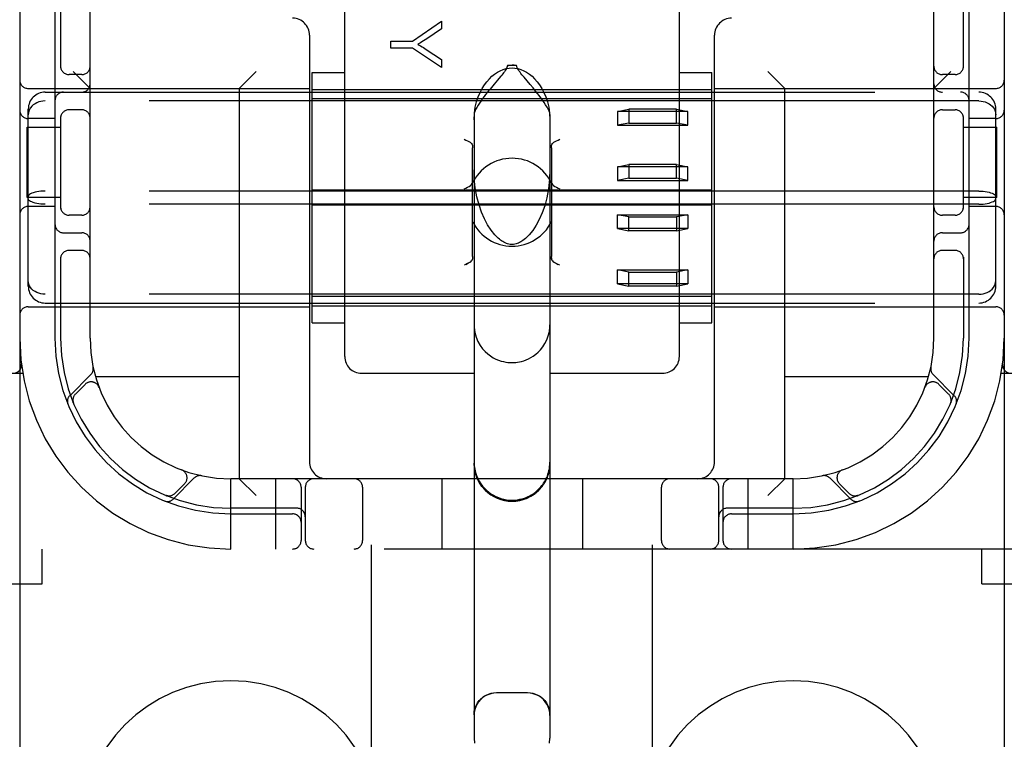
# Model space of a CAD drawing. Header units: inches. Extents: x 0 to 268, y 0 to 174.
# Tile 15 of 79: x 85.71 to 87.46, y 86.44 to 87.72. Entities that reach past the tile are written whole.
import ezdxf

# ---------------------------------------------------------------- set-up
doc = ezdxf.new("R2010")
doc.units = ezdxf.units.IN
doc.header["$LTSCALE"] = 14.749625
doc.header["$MEASUREMENT"] = 0
doc.linetypes.add('HIDDEN', pattern=[0.2, 0.1, -0.1])
doc.layers.add('DEFAULT_2', color=8, linetype='HIDDEN')

msp = doc.modelspace()

# ---------------------------------------------------------------- linework, layer by layer
at = {"layer": 'DEFAULT_2', "color": 8, "linetype": 'HIDDEN'}
for p, q in [((86.3333, 85.3093), (86.3333, 90.8098)), ((86.8333, 85.3093), (86.8333, 90.8098)), ((85.7083, 90.7765), (85.7083, 85.7765)), ((87.4583, 90.7765), (87.4583, 85.7765)), ((85.8333, 87.1515), (85.8333, 89.4015)), ((87.3333, 87.1515), (87.3333, 89.4015)), ((86.2858, 87.119), (86.2858, 87.8011)), ((86.8808, 87.119), (86.8808, 87.8011)), ((85.7708, 87.7615), (85.7708, 87.1515)), ((85.7808, 87.7615), (85.7808, 87.6323)), ((87.3858, 87.6323), (87.3858, 87.7615)), ((87.3958, 87.1515), (87.3958, 87.7615)), ((86.4062, 87.6794), (86.458, 87.7153)), ((86.458, 87.7153), (86.458, 87.7014)), ((86.458, 87.7014), (86.4316, 87.684)), ((86.2233, 87.6905), (86.2233, 86.9315)), ((86.368, 87.6675), (86.368, 87.6794)), ((86.368, 87.6794), (86.4062, 87.6794)), ((86.9433, 86.9315), (86.9433, 87.6905)), ((86.4062, 87.6675), (86.368, 87.6675)), ((86.458, 87.6328), (86.4062, 87.6675)), ((86.4309, 87.665), (86.458, 87.6473)), ((86.458, 87.6473), (86.458, 87.6328)), ((85.8333, 87.5955), (85.8033, 87.6255)), ((86.0983, 87.5955), (86.1283, 87.6255)), ((86.5915, 87.6367), (86.5751, 87.6367)), ((87.0683, 87.5955), (87.0383, 87.6255)), ((87.3333, 87.5955), (87.3633, 87.6255)), ((85.8183, 87.6202), (85.7958, 87.6202)), ((86.2283, 87.1787), (86.2283, 87.6242)), ((86.2283, 87.6242), (86.2858, 87.6242)), ((86.6156, 87.6026), (86.6047, 87.6155)), ((86.8808, 87.6242), (86.9383, 87.6242)), ((86.9383, 87.1787), (86.9383, 87.6242)), ((87.3708, 87.6202), (87.3483, 87.6202)), ((85.7233, 87.5955), (86.2233, 87.5955)), ((86.0983, 87.5955), (86.0983, 86.9015)), ((86.2283, 87.594), (86.9383, 87.594)), ((86.5513, 87.603), (86.5466, 87.5974)), ((86.9433, 87.5955), (87.4433, 87.5955)), ((87.0683, 86.9015), (87.0683, 87.5955)), ((85.7533, 87.589), (87.4133, 87.589)), ((87.4133, 87.5733), (85.7533, 87.5733)), ((86.9383, 87.5773), (86.2283, 87.5773)), ((85.7233, 87.2441), (85.7233, 87.5588)), ((85.8183, 87.5577), (85.7958, 87.5577)), ((86.7708, 87.5547), (86.7908, 87.5587)), ((86.7708, 87.5547), (86.7708, 87.5301)), ((86.8958, 87.5547), (86.7708, 87.5547)), ((86.7908, 87.5587), (86.7908, 87.5341)), ((86.8758, 87.5587), (86.7908, 87.5587)), ((86.8758, 87.5341), (86.8758, 87.5587)), ((86.8758, 87.5587), (86.8958, 87.5547)), ((86.8958, 87.5301), (86.8958, 87.5547)), ((87.3483, 87.5577), (87.3708, 87.5577)), ((87.4433, 87.2441), (87.4433, 87.5588)), ((85.7708, 87.5421), (85.7233, 87.5421)), ((85.7808, 87.5457), (85.7808, 87.3823)), ((86.5158, 87.5494), (86.5158, 86.4399)), ((86.6508, 87.5494), (86.6508, 86.4399)), ((87.3858, 87.3823), (87.3858, 87.5457)), ((87.4433, 87.5421), (87.3958, 87.5421)), ((85.7212, 87.4015), (85.7212, 87.5265)), ((85.7212, 87.5265), (85.7808, 87.5265)), ((86.7908, 87.5341), (86.7708, 87.5301)), ((86.7708, 87.5301), (86.8958, 87.5301)), ((86.7908, 87.5341), (86.8758, 87.5341)), ((86.8958, 87.5301), (86.8758, 87.5341)), ((87.3858, 87.5265), (87.4453, 87.5265)), ((87.4453, 87.4015), (87.4453, 87.5265)), ((86.5133, 87.2965), (86.5133, 87.4902)), ((86.6533, 87.4902), (86.6533, 87.2965)), ((86.7708, 87.4564), (86.7908, 87.4604)), ((86.7708, 87.4564), (86.7708, 87.4318)), ((86.8958, 87.4564), (86.7708, 87.4564)), ((86.7908, 87.4604), (86.7908, 87.4358)), ((86.8758, 87.4604), (86.7908, 87.4604)), ((86.8758, 87.4358), (86.8758, 87.4604)), ((86.8758, 87.4604), (86.8958, 87.4564)), ((86.8958, 87.4318), (86.8958, 87.4564)), ((86.7908, 87.4358), (86.7708, 87.4318)), ((86.7908, 87.4358), (86.8758, 87.4358)), ((86.8958, 87.4318), (86.8758, 87.4358)), ((86.9383, 87.4149), (86.2283, 87.4149)), ((86.7708, 87.4318), (86.8958, 87.4318)), ((85.7808, 87.4015), (85.7212, 87.4015)), ((87.4133, 87.4132), (85.7533, 87.4132)), ((87.4453, 87.4015), (87.3858, 87.4015)), ((85.7708, 87.3858), (85.7233, 87.3858)), ((87.4133, 87.3898), (85.7533, 87.3898)), ((86.9383, 87.388), (86.2283, 87.388)), ((87.4433, 87.3858), (87.3958, 87.3858)), ((85.8183, 87.3702), (85.7958, 87.3702)), ((86.7708, 87.3465), (86.7708, 87.3711)), ((86.7708, 87.3711), (86.8958, 87.3711)), ((86.7908, 87.3671), (86.7708, 87.3711)), ((86.7908, 87.3425), (86.7908, 87.3671)), ((86.7908, 87.3671), (86.8758, 87.3671)), ((86.8958, 87.3711), (86.8758, 87.3671)), ((86.8758, 87.3671), (86.8758, 87.3425)), ((86.8958, 87.3711), (86.8958, 87.3465)), ((87.3708, 87.3702), (87.3483, 87.3702)), ((86.8958, 87.3465), (86.7708, 87.3465)), ((86.7708, 87.3465), (86.7908, 87.3425)), ((86.8758, 87.3425), (86.8958, 87.3465)), ((85.7858, 87.339), (85.8183, 87.339)), ((86.8758, 87.3425), (86.7908, 87.3425)), ((87.3483, 87.339), (87.3808, 87.339)), ((85.7808, 87.2957), (85.7808, 87.1515)), ((85.8183, 87.3077), (85.7958, 87.3077)), ((87.3708, 87.3077), (87.3483, 87.3077)), ((87.3858, 87.2957), (87.3858, 87.1515)), ((86.6599, 87.2854), (86.6577, 87.2866)), ((86.6683, 87.2812), (86.6653, 87.2827)), ((86.7708, 87.2482), (86.7708, 87.2728)), ((86.7708, 87.2728), (86.8958, 87.2728)), ((86.7908, 87.2688), (86.7708, 87.2728)), ((86.7908, 87.2442), (86.7908, 87.2688)), ((86.7908, 87.2688), (86.8758, 87.2688)), ((86.8958, 87.2728), (86.8758, 87.2688)), ((86.8758, 87.2688), (86.8758, 87.2442)), ((86.8958, 87.2728), (86.8958, 87.2482)), ((86.8958, 87.2482), (86.7708, 87.2482)), ((86.7708, 87.2482), (86.7908, 87.2442)), ((86.8758, 87.2442), (86.7908, 87.2442)), ((86.8758, 87.2442), (86.8958, 87.2482)), ((87.4133, 87.2296), (85.7533, 87.2296)), ((86.9383, 87.2256), (86.2283, 87.2256)), ((85.7233, 87.2075), (86.2233, 87.2075)), ((85.7533, 87.214), (87.4133, 87.214)), ((86.2283, 87.209), (86.9383, 87.209)), ((86.9433, 87.2075), (87.4433, 87.2075)), ((86.2283, 87.1787), (86.2858, 87.1787)), ((86.8808, 87.1787), (86.9383, 87.1787)), ((85.7111, 87.1057), (85.7111, 87.1058)), ((85.3358, 87.089), (85.7135, 87.089)), ((85.8347, 87.0867), (85.7971, 87.0491)), ((86.0983, 87.0825), (85.843, 87.0825)), ((86.3158, 87.089), (86.5158, 87.089)), ((86.6508, 87.089), (86.8508, 87.089)), ((87.3235, 87.0825), (87.0683, 87.0825)), ((87.3694, 87.0491), (87.3318, 87.0867)), ((87.453, 87.089), (87.8308, 87.089)), ((85.8244, 87.0694), (85.807, 87.052)), ((85.8489, 87.0644), (85.8488, 87.0646)), ((85.8489, 87.0644), (85.8491, 87.064)), ((87.3175, 87.064), (87.3176, 87.0644)), ((87.3177, 87.0646), (87.3176, 87.0643)), ((87.3595, 87.052), (87.3421, 87.0694)), ((85.8032, 87.0372), (85.8037, 87.0359)), ((85.8037, 87.0359), (85.8037, 87.0359)), ((85.8037, 87.0359), (85.8037, 87.0359)), ((87.3628, 87.0359), (87.3634, 87.0373)), ((85.9958, 86.9173), (85.9962, 86.9171)), ((85.9964, 86.917), (85.9961, 86.9171)), ((87.1704, 86.9171), (87.1701, 86.917)), ((87.1703, 86.9171), (87.1707, 86.9173)), ((85.9809, 86.8653), (86.0185, 86.9029)), ((85.9838, 86.8752), (86.0012, 86.8926)), ((86.0833, 86.7765), (86.0833, 86.9015)), ((87.0833, 86.9015), (86.0833, 86.9015)), ((86.0983, 86.9015), (86.1283, 86.8715)), ((86.1633, 86.7765), (86.1633, 86.9015)), ((86.4583, 86.9015), (86.4583, 86.7765)), ((86.7083, 86.9015), (86.7083, 86.7765)), ((87.0033, 86.7765), (87.0033, 86.9015)), ((87.0683, 86.9015), (87.0383, 86.8715)), ((87.0833, 86.7765), (87.0833, 86.9015)), ((87.148, 86.9029), (87.1856, 86.8653)), ((87.1653, 86.8926), (87.1827, 86.8752)), ((85.9677, 86.8719), (85.9691, 86.8713)), ((86.2083, 86.8865), (86.2083, 86.7915)), ((86.2158, 86.8865), (86.2158, 86.7915)), ((86.3176, 86.8865), (86.3176, 86.7915)), ((86.8489, 86.7915), (86.8489, 86.8865)), ((86.9508, 86.7915), (86.9508, 86.8865)), ((86.9583, 86.8865), (86.9583, 86.7915)), ((87.1975, 86.8714), (87.1988, 86.8719)), ((87.1988, 86.8719), (87.1988, 86.8719)), ((87.1988, 86.8719), (87.1988, 86.8719)), ((86.2008, 86.849), (86.0833, 86.849)), ((86.0833, 86.839), (86.1933, 86.839)), ((87.0833, 86.849), (86.9658, 86.849)), ((86.9733, 86.839), (87.0833, 86.839)), ((87.8308, 86.7765), (85.3358, 86.7765)), ((85.7483, 86.7145), (85.7483, 86.7765)), ((87.4183, 86.7145), (87.4183, 86.7765)), ((85.2683, 86.7145), (85.7483, 86.7145)), ((87.4183, 86.7145), (87.8983, 86.7145)), ((86.6108, 86.5205), (86.5558, 86.5205))]:
    msp.add_line(p, q, dxfattribs=at)
for points in [[(86.4316, 87.684), (86.4286, 87.6821), (86.4258, 87.6803), (86.4231, 87.6786), (86.4205, 87.677), (86.418, 87.6755), (86.4157, 87.6742)], [(86.4157, 87.6742), (86.4183, 87.6727), (86.4208, 87.6712), (86.4234, 87.6697), (86.4259, 87.6682), (86.4284, 87.6666), (86.4309, 87.665)], [(86.5158, 87.54), (86.5165, 87.5517), (86.518, 87.5623), (86.5204, 87.5718), (86.5233, 87.5805), (86.5267, 87.5884), (86.5304, 87.5954), (86.5343, 87.6018), (86.5386, 87.6075), (86.543, 87.6126), (86.5476, 87.6172), (86.5524, 87.6211), (86.5574, 87.6245), (86.5625, 87.6272), (86.5677, 87.6294), (86.5729, 87.6309), (86.5781, 87.6318), (86.5833, 87.6321), (86.5884, 87.6318), (86.5936, 87.6309), (86.5988, 87.6294), (86.604, 87.6272), (86.6091, 87.6245), (86.6141, 87.6211), (86.6189, 87.6172), (86.6235, 87.6126), (86.6279, 87.6075), (86.6322, 87.6018), (86.6361, 87.5954), (86.6399, 87.5884), (86.6432, 87.5805), (86.6462, 87.5718), (86.6485, 87.5623), (86.65, 87.5517), (86.6508, 87.54)], [(86.5751, 87.6367), (86.5748, 87.6348), (86.5743, 87.6329), (86.5734, 87.631), (86.5723, 87.6291), (86.5711, 87.6273), (86.5697, 87.6254), (86.5683, 87.6235), (86.5667, 87.6215), (86.5651, 87.6195), (86.5634, 87.6174)], [(86.5751, 87.6367), (86.5771, 87.6367), (86.5791, 87.6368), (86.5812, 87.6368), (86.5833, 87.6368)], [(86.5915, 87.6367), (86.5894, 87.6367), (86.5874, 87.6368), (86.5853, 87.6368), (86.5833, 87.6368)], [(86.6047, 87.6155), (86.6028, 87.6179), (86.6009, 87.6201), (86.5992, 87.6223), (86.5975, 87.6244), (86.596, 87.6265), (86.5946, 87.6285), (86.5934, 87.6305), (86.5924, 87.6325), (86.5918, 87.6346), (86.5915, 87.6367)], [(86.5634, 87.6174), (86.5596, 87.613), (86.5576, 87.6106), (86.5513, 87.603)], [(86.5466, 87.5974), (86.5442, 87.5944), (86.5416, 87.5913), (86.5391, 87.5881), (86.5364, 87.5847), (86.5337, 87.5811), (86.531, 87.5775), (86.5282, 87.5736), (86.5255, 87.5697), (86.5229, 87.5658), (86.5206, 87.5619), (86.5186, 87.5582), (86.5171, 87.5548), (86.5161, 87.5519), (86.5158, 87.5494)], [(86.6508, 87.5494), (86.6504, 87.552), (86.6494, 87.555), (86.6477, 87.5586), (86.6456, 87.5625), (86.6431, 87.5666), (86.6403, 87.5708), (86.6374, 87.5749), (86.6345, 87.5789), (86.6316, 87.5828), (86.6287, 87.5865), (86.6259, 87.59), (86.6232, 87.5934), (86.6206, 87.5966), (86.6156, 87.6026)], [(85.7533, 87.5733), (85.7494, 87.5731), (85.7457, 87.5725), (85.742, 87.5715), (85.7385, 87.5702), (85.7353, 87.5685), (85.7323, 87.5664), (85.7297, 87.564), (85.7274, 87.5614), (85.7256, 87.5585), (85.7243, 87.5554), (85.7235, 87.5522), (85.7233, 87.5489)], [(87.4133, 87.5733), (87.4171, 87.5731), (87.4209, 87.5725), (87.4245, 87.5715), (87.428, 87.5702), (87.4313, 87.5685), (87.4342, 87.5664), (87.4369, 87.564), (87.4391, 87.5614), (87.4409, 87.5585), (87.4422, 87.5554), (87.443, 87.5522), (87.4433, 87.5489)], [(86.4983, 87.5054), (86.5013, 87.5039), (86.5041, 87.5025), (86.5067, 87.5012), (86.5089, 87.5)], [(86.6577, 87.5), (86.6599, 87.5012), (86.6624, 87.5025), (86.6653, 87.5039), (86.6683, 87.5054)], [(86.5089, 87.5), (86.5102, 87.4991), (86.5113, 87.4978), (86.5122, 87.4962), (86.5128, 87.4944), (86.5131, 87.4924), (86.5133, 87.4902)], [(86.6533, 87.4902), (86.6534, 87.4924), (86.6537, 87.4944), (86.6543, 87.4962), (86.6552, 87.4978), (86.6563, 87.4991), (86.6577, 87.5)], [(86.5573, 87.3307), (86.5527, 87.3355), (86.546, 87.3438), (86.5398, 87.3533), (86.5341, 87.364), (86.5291, 87.3756), (86.5247, 87.3885), (86.5209, 87.4031), (86.518, 87.4189), (86.5162, 87.436), (86.5158, 87.4506)], [(86.6508, 87.4506), (86.6502, 87.435), (86.6483, 87.4171), (86.6452, 87.4011), (86.6414, 87.3869), (86.6368, 87.3741), (86.6317, 87.3626), (86.6261, 87.3523), (86.6201, 87.3432), (86.6137, 87.3353), (86.6092, 87.3307)], [(86.4983, 87.4169), (86.5013, 87.4184), (86.5043, 87.4199), (86.507, 87.4214), (86.5093, 87.4229), (86.5111, 87.4246), (86.5124, 87.4264)], [(86.6541, 87.4264), (86.6554, 87.4246), (86.6572, 87.4229), (86.6595, 87.4214), (86.6623, 87.4199), (86.6652, 87.4184), (86.6683, 87.4169)], [(85.7533, 87.4132), (85.7494, 87.4131), (85.7457, 87.4128), (85.742, 87.4124), (85.7385, 87.4118), (85.7353, 87.4111), (85.7323, 87.4102), (85.7297, 87.4093), (85.7274, 87.4082), (85.7256, 87.407), (85.7243, 87.4058), (85.7235, 87.4045), (85.7233, 87.4032)], [(85.7533, 87.3898), (85.7494, 87.3898), (85.7457, 87.3901), (85.742, 87.3905), (85.7385, 87.3911), (85.7353, 87.3918), (85.7323, 87.3927), (85.7297, 87.3937), (85.7274, 87.3947), (85.7256, 87.3959), (85.7243, 87.3972), (85.7235, 87.3984), (85.7233, 87.3997)], [(87.4133, 87.4132), (87.4171, 87.4131), (87.4209, 87.4128), (87.4245, 87.4124), (87.428, 87.4118), (87.4313, 87.4111), (87.4342, 87.4102), (87.4369, 87.4093), (87.4391, 87.4082), (87.4409, 87.407), (87.4422, 87.4058), (87.443, 87.4045), (87.4433, 87.4032)], [(87.4133, 87.3898), (87.4171, 87.3898), (87.4209, 87.3901), (87.4245, 87.3905), (87.428, 87.3911), (87.4313, 87.3918), (87.4342, 87.3927), (87.4369, 87.3937), (87.4391, 87.3947), (87.4409, 87.3959), (87.4422, 87.3972), (87.443, 87.3984), (87.4433, 87.3997)], [(86.5833, 87.318), (86.5825, 87.318), (86.5801, 87.3182), (86.5777, 87.3186), (86.5754, 87.3192), (86.5732, 87.32), (86.5711, 87.3209), (86.5689, 87.322), (86.5669, 87.3232), (86.5648, 87.3246), (86.5628, 87.326), (86.5608, 87.3276), (86.5588, 87.3293), (86.5573, 87.3307)], [(86.6092, 87.3307), (86.607, 87.3287), (86.6048, 87.3268), (86.6027, 87.3253), (86.6007, 87.3239), (86.5987, 87.3226), (86.5967, 87.3215), (86.5947, 87.3206), (86.5926, 87.3197), (86.5905, 87.319), (86.5883, 87.3185), (86.5861, 87.3181), (86.5839, 87.318), (86.5833, 87.318)], [(86.5089, 87.2866), (86.5102, 87.2875), (86.5113, 87.2888), (86.5122, 87.2904), (86.5128, 87.2922)], [(86.5133, 87.2965), (86.5131, 87.2942), (86.5128, 87.2922)], [(86.6537, 87.2922), (86.6534, 87.2942), (86.6533, 87.2965)], [(86.6534, 87.2942), (86.6537, 87.2922), (86.6543, 87.2904), (86.6552, 87.2888), (86.6563, 87.2875), (86.6577, 87.2866)], [(86.5089, 87.2866), (86.5066, 87.2854), (86.5041, 87.2841), (86.5012, 87.2827), (86.4983, 87.2812)], [(86.5013, 87.2827), (86.5041, 87.2841), (86.5067, 87.2854)], [(86.6577, 87.2866), (86.6599, 87.2854), (86.6624, 87.2841), (86.6653, 87.2827)], [(85.7533, 87.2296), (85.7494, 87.2298), (85.7457, 87.2304), (85.742, 87.2314), (85.7385, 87.2327), (85.7353, 87.2344), (85.7323, 87.2365), (85.7297, 87.2389), (85.7274, 87.2415), (85.7256, 87.2444), (85.7243, 87.2475), (85.7235, 87.2507), (85.7233, 87.2541)], [(87.4133, 87.2296), (87.4171, 87.2298), (87.4209, 87.2304), (87.4245, 87.2314), (87.428, 87.2327), (87.4313, 87.2344), (87.4342, 87.2365), (87.4369, 87.2389), (87.4391, 87.2415), (87.4409, 87.2444), (87.4422, 87.2475), (87.443, 87.2507), (87.4433, 87.2541)], [(86.5158, 87.1755), (86.5159, 87.1706), (86.5172, 87.1617), (86.5196, 87.1532), (86.5228, 87.1454), (86.5267, 87.1387), (86.531, 87.1328), (86.5356, 87.1277), (86.5404, 87.1234), (86.5452, 87.1198), (86.55, 87.1168), (86.5547, 87.1144), (86.5594, 87.1124), (86.5639, 87.1109), (86.5681, 87.1098), (86.5721, 87.109), (86.5759, 87.1084), (86.5796, 87.1081), (86.5833, 87.108)], [(86.5833, 87.108), (86.5867, 87.1081), (86.59, 87.1084), (86.5933, 87.1088), (86.5968, 87.1094), (86.6004, 87.1103), (86.6042, 87.1114), (86.6082, 87.1128), (86.6124, 87.1147), (86.6166, 87.1169), (86.621, 87.1196), (86.6254, 87.1228), (86.6297, 87.1266), (86.6339, 87.1309), (86.6379, 87.136), (86.6417, 87.1419), (86.6451, 87.1485), (86.6478, 87.1558), (86.6497, 87.1636), (86.6507, 87.1719), (86.6508, 87.1755)], [(85.8037, 87.0359), (85.8037, 87.036), (85.8036, 87.0362), (85.8035, 87.0364), (85.8034, 87.0366), (85.8034, 87.0369), (85.8033, 87.0371), (85.8032, 87.0374), (85.8031, 87.0376), (85.8031, 87.0379), (85.803, 87.0382), (85.803, 87.0384), (85.8029, 87.0387), (85.8029, 87.039), (85.8028, 87.0393), (85.8028, 87.0396), (85.8027, 87.0397)], [(87.3638, 87.0397), (87.3637, 87.0395), (87.3637, 87.0392), (87.3636, 87.0388), (87.3636, 87.0385), (87.3635, 87.0381), (87.3634, 87.0378), (87.3633, 87.0375), (87.3633, 87.0372), (87.3632, 87.0369), (87.3631, 87.0367), (87.363, 87.0364), (87.3629, 87.0362), (87.3629, 87.0361), (87.3628, 87.036)], [(87.3628, 87.036), (87.3628, 87.0359), (87.3628, 87.0359)], [(86.5158, 86.9311), (86.5161, 86.9247), (86.5169, 86.9185), (86.5183, 86.9127), (86.5201, 86.9072), (86.5223, 86.9021), (86.5248, 86.8972), (86.5277, 86.8927), (86.5308, 86.8885), (86.5343, 86.8846), (86.5379, 86.881), (86.5418, 86.8777), (86.5459, 86.8747), (86.5501, 86.8721), (86.5545, 86.8699), (86.559, 86.8679), (86.5636, 86.8663), (86.5685, 86.865), (86.5735, 86.8641), (86.5784, 86.8636), (86.5833, 86.8634)], [(86.5833, 86.8615), (86.5744, 86.862), (86.5658, 86.8638), (86.5574, 86.8666), (86.5495, 86.8705), (86.5422, 86.8754), (86.5355, 86.8812), (86.5297, 86.8879), (86.5248, 86.8952), (86.5209, 86.9031), (86.5181, 86.9115), (86.5163, 86.9202), (86.5158, 86.929)], [(86.5833, 86.8634), (86.5881, 86.8636), (86.5928, 86.8641), (86.5973, 86.8649), (86.6015, 86.8659), (86.6053, 86.8671), (86.6087, 86.8684), (86.6118, 86.8698), (86.6147, 86.8712), (86.6174, 86.8727), (86.62, 86.8743), (86.6225, 86.876), (86.6249, 86.8778), (86.6271, 86.8796), (86.6292, 86.8815), (86.6312, 86.8834), (86.633, 86.8854), (86.6348, 86.8874), (86.6364, 86.8894), (86.638, 86.8915), (86.6394, 86.8936), (86.6409, 86.8959), (86.6423, 86.8983), (86.6436, 86.9008), (86.6449, 86.9035), (86.6461, 86.9063), (86.6472, 86.9094), (86.6482, 86.9126), (86.649, 86.9159), (86.6497, 86.9194), (86.6503, 86.9231), (86.6506, 86.927), (86.6508, 86.9311)], [(86.5833, 86.8615), (86.5921, 86.8621), (86.6007, 86.8638), (86.6091, 86.8666), (86.617, 86.8705), (86.6244, 86.8754), (86.631, 86.8812), (86.6368, 86.8879), (86.6417, 86.8952), (86.6456, 86.9031), (86.6485, 86.9115), (86.6502, 86.9202), (86.6508, 86.929)], [(85.9678, 86.8719), (85.9677, 86.8719), (85.9677, 86.8719)], [(85.9715, 86.871), (85.9713, 86.871), (85.971, 86.871), (85.9706, 86.8711), (85.9703, 86.8711), (85.9699, 86.8712), (85.9696, 86.8713), (85.9693, 86.8714), (85.969, 86.8715), (85.9687, 86.8715), (85.9685, 86.8716), (85.9682, 86.8717), (85.968, 86.8718), (85.9679, 86.8718), (85.9678, 86.8719)], [(87.1988, 86.8719), (87.1987, 86.8718), (87.1985, 86.8718), (87.1983, 86.8717), (87.1981, 86.8717), (87.1979, 86.8716), (87.1977, 86.8715), (87.1975, 86.8715), (87.1973, 86.8714), (87.1971, 86.8713), (87.1968, 86.8713), (87.1966, 86.8712), (87.1964, 86.8712), (87.1961, 86.8711), (87.1959, 86.8711), (87.1956, 86.871), (87.1954, 86.871), (87.1951, 86.871), (87.195, 86.8709)], [(86.5158, 86.4817), (86.5162, 86.4874), (86.5174, 86.4929), (86.5194, 86.4981), (86.522, 86.5028), (86.5251, 86.5071), (86.5288, 86.5109), (86.5328, 86.5141), (86.5371, 86.5167), (86.5416, 86.5187), (86.5463, 86.5201), (86.551, 86.5209), (86.5558, 86.5212)], [(86.5558, 86.5205), (86.5505, 86.5202), (86.5454, 86.5192), (86.5405, 86.5175), (86.5358, 86.5152), (86.5314, 86.5123), (86.5275, 86.5088), (86.524, 86.5049), (86.5211, 86.5005), (86.5188, 86.4958), (86.5171, 86.4909), (86.5161, 86.4857), (86.5158, 86.4805)], [(86.6108, 86.5212), (86.6155, 86.5209), (86.6202, 86.5201), (86.6249, 86.5187), (86.6294, 86.5167), (86.6337, 86.5141), (86.6378, 86.5109), (86.6414, 86.5071), (86.6446, 86.5028), (86.6472, 86.4981), (86.6491, 86.4929), (86.6503, 86.4874), (86.6508, 86.4817)], [(86.6508, 86.4805), (86.6504, 86.4857), (86.6494, 86.4909), (86.6477, 86.4958), (86.6454, 86.5005), (86.6425, 86.5049), (86.639, 86.5088), (86.6351, 86.5123), (86.6307, 86.5152), (86.6261, 86.5175), (86.6211, 86.5192), (86.616, 86.5202), (86.6108, 86.5205)], [(86.5158, 86.4399), (86.5163, 86.431)], [(86.6502, 86.431), (86.6508, 86.4399)]]:
    msp.add_lwpolyline(points, dxfattribs=at)
for centre, radius, start, end in [((86.1933, 87.6905), 0.03, 0, 90), ((86.9733, 87.6905), 0.03, 90, 180), ((85.7958, 87.6352), 0.015, 180, 270), ((85.8183, 87.6352), 0.015, 270, 360), ((87.3483, 87.6352), 0.015, 180, 270), ((87.3708, 87.6352), 0.015, 270, 0), ((85.7233, 87.6105), 0.015, 180, 270), ((87.4433, 87.6105), 0.015, 270, 360), ((85.8183, 87.604), 0.015, 270, 360), ((87.3483, 87.604), 0.015, 180, 270), ((85.7533, 87.559), 0.03, 90, 180), ((85.7858, 87.574), 0.015, 90, 180), ((87.3808, 87.574), 0.015, 0, 90), ((87.4133, 87.559), 0.03, 0, 90), ((85.7233, 87.5571), 0.015, 180, 270), ((85.7958, 87.5427), 0.015, 90, 180), ((85.8183, 87.5427), 0.015, 0, 90), ((87.3483, 87.5427), 0.015, 90, 180), ((87.3708, 87.5427), 0.015, 0, 90), ((87.4433, 87.5571), 0.015, 270, 360), ((86.5833, 87.3933), 0.0782, 25.0474, 154.9526), ((85.7233, 87.3708), 0.015, 90, 180), ((85.7958, 87.3852), 0.015, 180, 270), ((85.8183, 87.3852), 0.015, 270, 0), ((87.3483, 87.3852), 0.015, 180, 270), ((87.3708, 87.3852), 0.015, 270, 360), ((87.4433, 87.3708), 0.015, 0, 90), ((85.7858, 87.354), 0.015, 180, 270), ((86.5833, 87.3933), 0.0782, 206.6531, 333.346), ((87.3808, 87.354), 0.015, 270, 360), ((85.8183, 87.324), 0.015, 0, 90), ((87.3483, 87.324), 0.015, 90, 180), ((85.7958, 87.2927), 0.015, 90, 180), ((85.8183, 87.2927), 0.015, 0, 90), ((87.3483, 87.2927), 0.015, 90, 180), ((87.3708, 87.2927), 0.015, 0, 90), ((85.7533, 87.244), 0.03, 180, 270), ((87.4133, 87.244), 0.03, 270, 360), ((85.7233, 87.1925), 0.015, 90, 180), ((87.4433, 87.1925), 0.015, 0, 90), ((86.0833, 87.1515), 0.375, 180, 270), ((86.0833, 87.1515), 0.3125, 180, 270), ((86.0833, 87.1515), 0.3025, 180, 270), ((86.0833, 87.1515), 0.25, 180, 270), ((87.0833, 87.1515), 0.375, 270, 360), ((87.0833, 87.1515), 0.3125, 270, 360), ((87.0833, 87.1515), 0.3025, 270, 360), ((87.0833, 87.1515), 0.25, 270, 360), ((86.3158, 87.119), 0.03, 180, 270), ((86.8508, 87.119), 0.03, 270, 360), ((85.6962, 87.104), 0.015, 270, 6.9957), ((85.8244, 87.097), 0.0145, 315, 11.8855), ((87.3421, 87.097), 0.0145, 168.1145, 225), ((87.4704, 87.104), 0.015, 173.0043, 270), ((85.835, 87.0588), 0.015, 20.4747, 135), ((87.3315, 87.0588), 0.015, 45, 159.5253), ((85.8073, 87.0389), 0.0145, 135, 202.1958), ((85.8177, 87.0414), 0.015, 135, 202.5046), ((87.3489, 87.0414), 0.015, 337.4954, 45), ((87.3592, 87.0389), 0.0145, 337.8042, 45), ((86.2533, 86.9315), 0.03, 180, 270), ((86.5833, 86.929), 0.0675, 180, 360), ((86.9133, 86.9315), 0.03, 270, 360), ((85.9906, 86.9032), 0.015, 315, 69.5253), ((86.0288, 86.8926), 0.0145, 78.1145, 135), ((87.1377, 86.8926), 0.0145, 45, 101.8855), ((87.176, 86.9032), 0.015, 110.4747, 225), ((86.1933, 86.8865), 0.015, 0, 90), ((86.2308, 86.8865), 0.015, 90, 180), ((86.3026, 86.8865), 0.015, 0, 90), ((86.8639, 86.8865), 0.015, 90, 180), ((86.9358, 86.8865), 0.015, 0, 90), ((86.9733, 86.8865), 0.015, 90, 180), ((85.9732, 86.8859), 0.015, 247.4954, 315), ((87.1933, 86.8859), 0.015, 225, 292.5046), ((85.9707, 86.8755), 0.0145, 247.8042, 315), ((87.1958, 86.8755), 0.0145, 225, 292.1958), ((86.1933, 86.824), 0.015, 0, 90), ((86.2008, 86.834), 0.015, 0, 90), ((86.9658, 86.834), 0.015, 90, 180), ((86.9733, 86.824), 0.015, 90, 180), ((86.1933, 86.7915), 0.015, 270, 360), ((86.2308, 86.7915), 0.015, 180, 270), ((86.3026, 86.7915), 0.015, 270, 360), ((86.8639, 86.7915), 0.015, 180, 270), ((86.9358, 86.7915), 0.015, 270, 360), ((86.9733, 86.7915), 0.015, 180, 270), ((86.0833, 86.2765), 0.2656, 0, 180), ((87.0833, 86.2765), 0.2656, 0, 180)]:
    msp.add_arc(centre, radius, start, end, dxfattribs=at)
msp.add_ellipse((86.5833, 86.5217), major_axis=(0.0675, 0), ratio=0.009135, start_param=4.292776, end_param=5.132002, dxfattribs=at)

doc.saveas('drawing.dxf')
